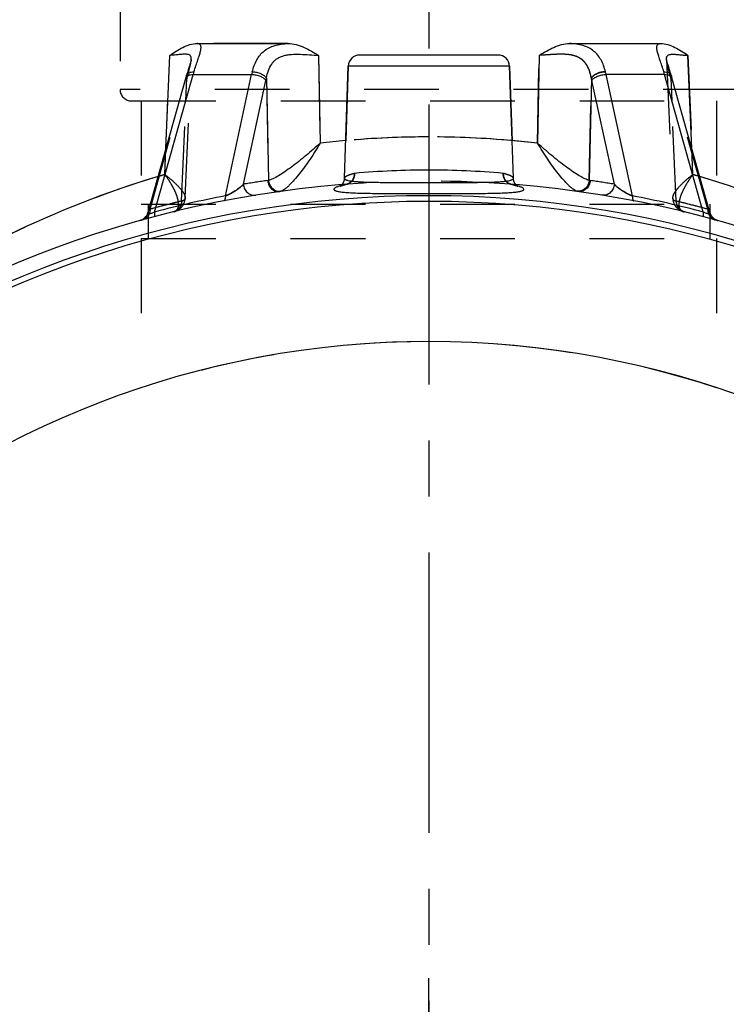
# Model space of a CAD drawing. Header units: millimetres. Extents: x 385 to 615, y 396 to 600.
# Tile 3 of 43: x 464 to 526, y 443 to 529. Entities that reach past the tile are written whole.
import ezdxf

# ---------------------------------------------------------------- set-up
doc = ezdxf.new("R2010")
doc.units = ezdxf.units.MM
doc.header["$LTSCALE"] = 65.185185
doc.linetypes.add('CENTER', pattern=[0.6, 0.375, -0.075, 0.075, -0.075])
doc.linetypes.add('HIDDEN', pattern=[0.2, 0.1, -0.1])
for name, color, linetype in [('ACHSEN_S', 7, 'CONTINUOUS'), ('FLAECHEN', 7, 'CONTINUOUS'), ('KOERPER', 7, 'CONTINUOUS'), ('KONST.EL_MIT_GEO', 7, 'CONTINUOUS')]:
    doc.layers.add(name, color=color, linetype=linetype)

msp = doc.modelspace()

# ---------------------------------------------------------------- linework, layer by layer
at = {"layer": 'ACHSEN_S', "color": 2, "linetype": 'CENTER'}
msp.add_line((500, 600.171), (500, 400.25), dxfattribs=at)
at = {"layer": 'FLAECHEN', "color": 8, "linetype": 'HIDDEN'}
for p, q in [((473.05, 532.25), (473.05, 523.25)), ((474.9, 522.25), (474.9, 513.25)), ((474.9, 522.25), (525.1, 522.25)), ((525.1, 522.25), (525.1, 513.25)), ((474.9, 513.25), (525.1, 513.25)), ((475.5, 513.25), (475.5, 510.25)), ((524.5, 513.25), (524.5, 510.25)), ((474.9, 510.25), (474.9, 497.214)), ((474.9, 510.25), (525.1, 510.25)), ((525.1, 510.25), (525.1, 497.214))]:
    msp.add_line(p, q, dxfattribs=at)
at = {"layer": 'FLAECHEN', "color": 7, "linetype": 'Continuous'}
for p, q in [((492.625, 515.498), (492.966, 525.285)), ((507.375, 515.498), (507.034, 525.285))]:
    msp.add_line(p, q, dxfattribs=at)
at = {"layer": 'FLAECHEN', "color": 2, "linetype": 'CENTER'}
msp.add_line((500, 421.25), (500, 446.25), dxfattribs=at)
at = {"layer": 'FLAECHEN', "color": 7, "linetype": 'Continuous'}
msp.add_arc((500, 421.25), 80, 7.18076, 172.81924, dxfattribs=at)
at = {"layer": 'KOERPER', "color": 8, "linetype": 'HIDDEN'}
for p, q in [((492.966, 525.285), (492.625, 515.498)), ((507.034, 525.285), (507.375, 515.498))]:
    msp.add_line(p, q, dxfattribs=at)
at = {"layer": 'KONST.EL_MIT_GEO', "color": 8, "linetype": 'HIDDEN'}
for p, q in [((476.967, 515.823), (477.398, 526.228)), ((478.738, 513.791), (479.263, 525.863)), ((479.26, 525.836), (479.26, 525.835)), ((479.261, 525.846), (479.261, 525.844)), ((479.263, 525.863), (479.263, 525.863)), ((490.375, 526.228), (490.517, 518.561)), ((509.483, 518.561), (509.625, 526.228)), ((520.737, 525.861), (520.737, 525.863)), ((520.737, 525.863), (521.262, 513.791)), ((520.738, 525.855), (520.737, 525.857)), ((520.738, 525.853), (520.738, 525.854)), ((520.739, 525.843), (520.739, 525.844)), ((520.741, 525.833), (520.74, 525.834)), ((522.602, 526.228), (523.033, 515.823)), ((479.057, 525.127), (479.056, 525.124)), ((479.166, 525.471), (479.156, 525.437)), ((479.188, 525.545), (479.187, 525.541)), ((479.197, 525.577), (479.197, 525.574)), ((479.206, 525.609), (479.205, 525.605)), ((479.214, 525.638), (479.213, 525.635)), ((479.222, 525.666), (479.221, 525.663)), ((479.229, 525.692), (479.228, 525.689)), ((479.235, 525.716), (479.234, 525.713)), ((479.24, 525.739), (479.24, 525.736)), ((479.245, 525.76), (479.244, 525.757)), ((479.249, 525.779), (479.249, 525.777)), ((479.253, 525.796), (479.252, 525.794)), ((479.256, 525.812), (479.255, 525.81)), ((479.258, 525.825), (479.258, 525.823)), ((520.743, 525.82), (520.743, 525.822)), ((520.745, 525.806), (520.745, 525.808)), ((520.749, 525.789), (520.748, 525.791)), ((520.753, 525.771), (520.752, 525.773)), ((520.757, 525.75), (520.757, 525.753)), ((520.762, 525.728), (520.762, 525.73)), ((520.768, 525.704), (520.768, 525.706)), ((520.775, 525.678), (520.774, 525.68)), ((520.782, 525.65), (520.782, 525.652)), ((520.79, 525.62), (520.79, 525.623)), ((520.799, 525.589), (520.799, 525.592)), ((520.809, 525.556), (520.808, 525.558)), ((520.819, 525.521), (520.818, 525.524)), ((520.88, 525.324), (520.879, 525.326)), ((478.421, 513.512), (478.888, 524.237)), ((478.798, 524.301), (478.79, 524.274)), ((478.801, 522.25), (478.888, 524.237)), ((479.005, 524.967), (479.004, 524.965)), ((485.822, 524.237), (486.009, 515.319)), ((513.991, 515.319), (514.178, 524.237)), ((521.06, 524.764), (521.06, 524.765)), ((521.579, 513.512), (521.112, 524.237)), ((521.112, 524.237), (521.199, 522.25)), ((475.674, 512.798), (478.83, 524.038)), ((524.326, 512.798), (521.17, 524.038)), ((526.95, 523.25), (473.05, 523.25)), ((474.05, 522.25), (525.95, 522.25)), ((478.421, 513.512), (478.801, 522.25)), ((476.967, 515.823), (477.062, 518.12)), ((523.033, 515.823), (522.938, 518.12)), ((492.311, 514.843), (492.31, 514.843)), ((492.323, 514.854), (492.323, 514.853)), ((492.337, 514.866), (492.336, 514.865)), ((492.352, 514.879), (492.351, 514.878)), ((492.368, 514.894), (492.367, 514.893)), ((492.384, 514.911), (492.383, 514.91)), ((492.401, 514.929), (492.4, 514.928)), ((492.418, 514.949), (492.417, 514.947)), ((492.435, 514.97), (492.434, 514.969)), ((492.453, 514.993), (492.451, 514.991)), ((492.47, 515.018), (492.469, 515.016)), ((492.487, 515.044), (492.486, 515.042)), ((492.504, 515.072), (492.503, 515.07)), ((492.52, 515.102), (492.519, 515.1)), ((492.536, 515.134), (492.535, 515.131)), ((492.551, 515.167), (492.55, 515.164)), ((492.565, 515.202), (492.564, 515.199)), ((492.578, 515.238), (492.577, 515.235)), ((492.59, 515.276), (492.589, 515.273)), ((492.6, 515.316), (492.599, 515.313)), ((492.609, 515.358), (492.608, 515.355)), ((492.616, 515.402), (492.616, 515.398)), ((492.806, 514.976), (492.852, 514.988)), ((507.376, 515.488), (507.376, 515.492)), ((507.379, 515.44), (507.379, 515.443)), ((507.385, 515.393), (507.385, 515.396)), ((507.393, 515.348), (507.392, 515.352)), ((507.402, 515.306), (507.402, 515.309)), ((507.414, 515.265), (507.413, 515.267)), ((507.426, 515.226), (507.425, 515.228)), ((507.44, 515.189), (507.439, 515.191)), ((507.455, 515.153), (507.454, 515.156)), ((507.471, 515.12), (507.469, 515.122)), ((507.487, 515.088), (507.486, 515.09)), ((507.504, 515.058), (507.503, 515.06)), ((507.522, 515.03), (507.521, 515.032)), ((507.54, 515.004), (507.538, 515.006)), ((507.558, 514.979), (507.556, 514.981)), ((507.576, 514.957), (507.574, 514.958)), ((507.593, 514.935), (507.592, 514.937)), ((507.611, 514.916), (507.61, 514.917)), ((507.628, 514.898), (507.627, 514.899)), ((507.645, 514.882), (507.644, 514.883)), ((507.747, 514.803), (507.747, 514.804)), ((478.368, 512.925), (478.406, 512.964)), ((478.405, 512.963), (478.44, 513.004)), ((478.421, 513.512), (478.432, 513.513)), ((478.432, 513.513), (478.421, 513.512)), ((478.439, 513.002), (478.473, 513.045)), ((478.472, 513.043), (478.504, 513.087)), ((478.503, 513.086), (478.534, 513.131)), ((478.533, 513.13), (478.561, 513.176)), ((478.56, 513.175), (478.587, 513.222)), ((478.586, 513.221), (478.61, 513.269)), ((478.61, 513.268), (478.632, 513.317)), ((478.735, 513.742), (478.738, 513.791)), ((521.39, 513.269), (521.414, 513.221)), ((521.413, 513.222), (521.44, 513.175)), ((521.439, 513.176), (521.467, 513.13)), ((521.466, 513.131), (521.497, 513.086)), ((521.496, 513.087), (521.528, 513.043)), ((521.527, 513.045), (521.561, 513.002)), ((521.56, 513.004), (521.595, 512.963)), ((521.579, 513.512), (521.568, 513.513)), ((521.594, 512.964), (521.632, 512.925)), ((475.484, 512.499), (475.475, 512.469)), ((475.484, 512.499), (475.484, 512.499)), ((477.743, 512.577), (477.759, 512.581)), ((477.743, 512.577), (477.743, 512.577)), ((477.756, 512.58), (477.814, 512.596)), ((477.811, 512.595), (477.868, 512.614)), ((477.865, 512.613), (477.921, 512.633)), ((477.918, 512.632), (477.972, 512.654)), ((477.97, 512.653), (478.023, 512.678)), ((478.02, 512.676), (478.071, 512.703)), ((478.069, 512.701), (478.118, 512.73)), ((478.116, 512.728), (478.164, 512.758)), ((478.162, 512.757), (478.208, 512.788)), ((478.207, 512.787), (478.251, 512.82)), ((478.249, 512.819), (478.292, 512.854)), ((478.291, 512.853), (478.332, 512.889)), ((478.33, 512.888), (478.37, 512.926)), ((521.63, 512.926), (521.67, 512.888)), ((521.668, 512.889), (521.709, 512.853)), ((521.708, 512.854), (521.751, 512.819)), ((521.749, 512.82), (521.793, 512.787)), ((521.792, 512.788), (521.838, 512.757)), ((521.836, 512.758), (521.884, 512.728)), ((521.882, 512.73), (521.931, 512.701)), ((521.929, 512.703), (521.98, 512.676)), ((521.977, 512.678), (522.03, 512.653)), ((522.028, 512.654), (522.082, 512.632)), ((522.079, 512.633), (522.135, 512.613)), ((522.132, 512.614), (522.189, 512.595)), ((522.186, 512.596), (522.244, 512.58)), ((522.241, 512.581), (522.257, 512.577)), ((522.257, 512.577), (522.257, 512.577)), ((524.516, 512.499), (524.516, 512.499)), ((474.829, 511.818), (474.791, 511.807))]:
    msp.add_line(p, q, dxfattribs=at)
at = {"layer": 'KONST.EL_MIT_GEO', "color": 7, "linetype": 'Continuous'}
for p, q in [((477.062, 518.12), (477.398, 526.228)), ((490.375, 526.228), (490.517, 518.561)), ((506.034, 526.25), (493.966, 526.25)), ((509.625, 526.228), (509.483, 518.561)), ((520.738, 525.854), (520.737, 525.863)), ((522.938, 518.12), (522.602, 526.228)), ((479.088, 525.224), (479.005, 524.967)), ((479.131, 525.357), (479.088, 525.224)), ((479.156, 525.437), (479.131, 525.357)), ((479.178, 525.511), (479.156, 525.437)), ((507.034, 525.285), (492.966, 525.285)), ((520.894, 525.28), (520.866, 525.366)), ((521.06, 524.764), (520.894, 525.28)), ((478.798, 524.301), (475.484, 512.5)), ((476.065, 512.557), (479.432, 524.548)), ((478.817, 524.367), (478.798, 524.301)), ((478.836, 524.433), (478.817, 524.367)), ((478.856, 524.496), (478.836, 524.433)), ((478.887, 524.597), (478.856, 524.496)), ((478.928, 524.728), (478.887, 524.597)), ((479.005, 524.967), (478.928, 524.728)), ((479.432, 524.548), (484.532, 524.548)), ((482.245, 513.97), (484.532, 524.548)), ((485.822, 524.237), (486.009, 515.319)), ((514.178, 524.237), (513.991, 515.319)), ((517.755, 513.97), (515.468, 524.548)), ((520.568, 524.548), (515.468, 524.548)), ((523.935, 512.557), (520.568, 524.548)), ((521.098, 524.645), (521.06, 524.764)), ((521.137, 524.521), (521.098, 524.645)), ((521.154, 524.466), (521.137, 524.521)), ((521.173, 524.4), (521.154, 524.466)), ((521.193, 524.334), (521.173, 524.4)), ((521.21, 524.274), (521.193, 524.334)), ((524.516, 512.5), (521.21, 524.274)), ((483.818, 514.982), (485.777, 524.038)), ((516.182, 514.982), (514.223, 524.038)), ((475.484, 512.499), (475.484, 512.499)), ((524.516, 512.499), (524.516, 512.499))]:
    msp.add_line(p, q, dxfattribs=at)
for points in [[(479.263, 525.863), (479.263, 525.862), (479.263, 525.858), (479.262, 525.853), (479.261, 525.846), (479.26, 525.836), (479.258, 525.825), (479.256, 525.812), (479.253, 525.796), (479.249, 525.779), (479.245, 525.76), (479.24, 525.739), (479.235, 525.716), (479.229, 525.692), (479.222, 525.666), (479.214, 525.638), (479.206, 525.609), (479.197, 525.577), (479.188, 525.545), (479.178, 525.511)], [(520.866, 525.366), (520.841, 525.447), (520.83, 525.485), (520.819, 525.521), (520.809, 525.556), (520.799, 525.589), (520.79, 525.62), (520.782, 525.65), (520.775, 525.678), (520.768, 525.704), (520.762, 525.728), (520.757, 525.75), (520.753, 525.771), (520.749, 525.789), (520.745, 525.806), (520.743, 525.82), (520.741, 525.833), (520.739, 525.843), (520.738, 525.851), (520.738, 525.854)], [(492.625, 515.498), (492.624, 515.49), (492.621, 515.444), (492.616, 515.398), (492.608, 515.355), (492.599, 515.313), (492.589, 515.273), (492.577, 515.235), (492.564, 515.199), (492.55, 515.164), (492.535, 515.131), (492.519, 515.1), (492.503, 515.07), (492.486, 515.042), (492.469, 515.016), (492.451, 514.991), (492.434, 514.969), (492.417, 514.947), (492.4, 514.928), (492.383, 514.91), (492.367, 514.893), (492.351, 514.878), (492.336, 514.865), (492.323, 514.853), (492.31, 514.843), (492.298, 514.834), (492.288, 514.826), (492.278, 514.82), (492.271, 514.814), (492.264, 514.81), (492.259, 514.807), (492.256, 514.805), (492.254, 514.804)], [(507.742, 514.806), (507.743, 514.805), (507.746, 514.804), (507.747, 514.803), (507.747, 514.804), (507.745, 514.805), (507.741, 514.807), (507.736, 514.81), (507.73, 514.814), (507.722, 514.819), (507.712, 514.826), (507.701, 514.834), (507.689, 514.844), (507.675, 514.855), (507.66, 514.868), (507.645, 514.882), (507.628, 514.898), (507.611, 514.916), (507.593, 514.935), (507.576, 514.957), (507.558, 514.979), (507.54, 515.004), (507.522, 515.03), (507.504, 515.058), (507.487, 515.088), (507.471, 515.12), (507.455, 515.153), (507.44, 515.189), (507.426, 515.226), (507.414, 515.265), (507.402, 515.306), (507.393, 515.348), (507.385, 515.393), (507.379, 515.44), (507.376, 515.488), (507.375, 515.498)], [(525.209, 511.807), (525.171, 511.818), (525.134, 511.831), (525.097, 511.845), (525.06, 511.861), (525.025, 511.879), (524.99, 511.897), (524.955, 511.917), (524.922, 511.939), (524.889, 511.962), (524.858, 511.986), (524.827, 512.011), (524.798, 512.037), (524.769, 512.065), (524.742, 512.094), (524.715, 512.124), (524.69, 512.154), (524.667, 512.186), (524.644, 512.219), (524.623, 512.252), (524.603, 512.287), (524.584, 512.322), (524.567, 512.358), (524.552, 512.394), (524.538, 512.431), (524.525, 512.469), (524.516, 512.499)]]:
    msp.add_lwpolyline(points, dxfattribs=at)
at = {"layer": 'KONST.EL_MIT_GEO', "color": 8, "linetype": 'HIDDEN'}
for points in [[(492.255, 514.804), (492.254, 514.804), (492.253, 514.803), (492.253, 514.804), (492.255, 514.805), (492.259, 514.806), (492.264, 514.809), (492.27, 514.812), (492.278, 514.815), (492.287, 514.819), (492.297, 514.823), (492.309, 514.828), (492.322, 514.833), (492.337, 514.838), (492.353, 514.844), (492.37, 514.851), (492.389, 514.857), (492.409, 514.864), (492.431, 514.871), (492.454, 514.879), (492.478, 514.886), (492.504, 514.894), (492.532, 514.902), (492.561, 514.911), (492.591, 514.92)], [(492.591, 514.92), (492.623, 514.929), (492.657, 514.938), (492.692, 514.947), (492.728, 514.957), (492.766, 514.967), (492.806, 514.976)], [(492.625, 515.498), (492.621, 515.447), (492.621, 515.444)], [(507.148, 514.988), (507.199, 514.975), (507.241, 514.965), (507.281, 514.954), (507.319, 514.944), (507.356, 514.935), (507.39, 514.925), (507.424, 514.915), (507.455, 514.906), (507.485, 514.897), (507.514, 514.889), (507.54, 514.881), (507.565, 514.873), (507.588, 514.865), (507.61, 514.857), (507.63, 514.85), (507.649, 514.844), (507.666, 514.838), (507.681, 514.832), (507.695, 514.826), (507.707, 514.822), (507.717, 514.817), (507.726, 514.813), (507.733, 514.81), (507.739, 514.807), (507.742, 514.806)], [(478.632, 513.318), (478.652, 513.367), (478.67, 513.418), (478.686, 513.47), (478.7, 513.523), (478.712, 513.577), (478.722, 513.631), (478.729, 513.686), (478.735, 513.743)], [(521.262, 513.791), (521.265, 513.742), (521.271, 513.686), (521.278, 513.631), (521.288, 513.576), (521.3, 513.522), (521.314, 513.469), (521.33, 513.418), (521.348, 513.367), (521.368, 513.317), (521.39, 513.268)], [(475.475, 512.469), (475.462, 512.431), (475.448, 512.394), (475.433, 512.358), (475.416, 512.322), (475.397, 512.287), (475.377, 512.252), (475.356, 512.219), (475.333, 512.186), (475.31, 512.154), (475.285, 512.124), (475.258, 512.094), (475.231, 512.065), (475.202, 512.037), (475.173, 512.011), (475.142, 511.986), (475.111, 511.962), (475.078, 511.939)], [(474.975, 511.879), (474.94, 511.861), (474.903, 511.845), (474.866, 511.831), (474.829, 511.818)], [(475.078, 511.939), (475.045, 511.917), (475.01, 511.897), (474.975, 511.879)]]:
    msp.add_lwpolyline(points, dxfattribs=at)
at = {"layer": 'KONST.EL_MIT_GEO', "color": 7, "linetype": 'Continuous'}
for centre, radius, start, end in [((493.966, 525.25), 1, 90, 178), ((506.034, 525.25), 1, 2, 90), ((489.075, 521.893), 10.002, 163.18546, 164.60683), ((493.922, 522.468), 9.618, 166.04948, 167.50823), ((493.587, 522.35), 7.991, 166.34033, 167.80185), ((506.413, 522.35), 7.991, 12.19819, 13.65963), ((506.077, 522.468), 9.618, 12.49175, 13.95051), ((510.925, 521.893), 10.001, 15.39317, 16.81455), ((500.016, 436.86), 82.251, 95.0754, 96.63145), ((499.981, 436.827), 82.284, 83.36888, 84.92429), ((500.759, 434.043), 85.171, 106.64161, 116.05409), ((499.241, 434.043), 85.171, 63.94591, 73.35839), ((500, 421.25), 94, 94.63026, 164.97389), ((499.076, 421.217), 94.998, 97.95312, 99.24267), ((485.867, 515.762), 0.465, 278.03034, 287.80299), ((493.83, 509.843), 5.245, 106.44309, 107.38106), ((500, 421.25), 94, 15.02611, 85.36973), ((506.214, 509.988), 5.094, 72.60495, 73.57058), ((514.133, 515.762), 0.465, 252.19701, 261.96966), ((500.924, 421.22), 94.995, 80.7573, 82.0469), ((500, 421.25), 92.728, 15.23403, 164.76597), ((500.321, 420.705), 95.001, 100.96886, 104.79291), ((486.978, 515.224), 0.862, 266.97885, 274.80808), ((486.979, 515.213), 0.852, 274.82114, 277.45436), ((513.021, 515.213), 0.852, 262.5457, 265.17891), ((513.022, 515.224), 0.862, 265.19197, 273.02119), ((499.679, 420.705), 95.001, 75.20709, 79.03114), ((500, 421.25), 92.23, 14.76168, 165.23832), ((474.521, 512.77), 1, 285.63155, 344.31627)]:
    msp.add_arc(centre, radius, start, end, dxfattribs=at)
at = {"layer": 'KONST.EL_MIT_GEO', "color": 8, "linetype": 'HIDDEN'}
for centre, radius, start, end in [((521.947, 525.916), 1.211, 182.49643, 182.8938), ((522.107, 525.925), 1.371, 182.92965, 185.01978), ((486.893, 521.775), 8.375, 162.90383, 164.32038), ((513.107, 521.775), 8.375, 15.67962, 17.09617), ((474.05, 523.25), 1, 180, 270), ((500.004, 436.975), 82.135, 90.00273, 96.63258), ((500, 437.054), 82.056, 90.00029, 95.07681), ((499.998, 437.024), 82.086, 84.92413, 89.99877), ((499.999, 437.026), 82.084, 83.36535, 89.99934), ((500.737, 434.093), 85.116, 106.2167, 116.05602), ((500.342, 435.306), 83.841, 106.18883, 106.61601), ((500.001, 442.517), 73.698, 90.00076, 95.04818), ((499.996, 442.456), 73.759, 84.95392, 89.99714), ((499.263, 434.093), 85.116, 63.94398, 73.7833), ((499.65, 435.28), 83.868, 73.38406, 73.8111), ((499.076, 421.22), 94.995, 97.9531, 99.2427), ((500, 421.25), 94, 85.36973, 94.63026), ((492.672, 515.737), 0.771, 274.44204, 283.56949), ((507.328, 515.737), 0.771, 256.43077, 265.55796), ((507.328, 515.735), 0.769, 256.42306, 260.64593), ((507.328, 515.736), 0.769, 263.10427, 265.56471), ((500.924, 421.217), 94.998, 80.75733, 82.04688), ((500.922, 421.219), 94.996, 103.70158, 105.41378), ((500.921, 421.225), 94.99, 104.35202, 105.41386), ((500.923, 421.214), 95.001, 103.70154, 104.35194), ((499.077, 421.214), 95.001, 75.64806, 76.29846), ((499.08, 421.228), 94.987, 74.58613, 76.2985), ((499.072, 421.2), 95.016, 74.58629, 75.64783), ((477.535, 513.393), 0.842, 283.70162, 284.28599), ((522.465, 513.393), 0.842, 255.71466, 256.2983), ((525.479, 512.77), 1, 195.68373, 254.36853), ((500, 421.25), 80, 71.71462, 108.28538)]:
    msp.add_arc(centre, radius, start, end, dxfattribs=at)
at = {"layer": 'KONST.EL_MIT_GEO', "color": 7, "linetype": 'Continuous'}
for points, knots in [([(477.398, 526.228), (477.584, 526.349), (477.954, 526.596), (478.527, 526.935), (479.137, 527.195), (479.577, 527.27), (479.794, 527.268)], [0, 0, 0, 0, 0.251935, 0.503709, 0.753214, 1, 1, 1, 1]), ([(479.501, 524.786), (479.556, 524.97), (479.667, 525.317), (479.831, 525.804), (479.972, 526.226), (480.064, 526.535), (480.107, 526.747), (480.122, 526.876), (480.12, 526.987), (480.099, 527.08), (480.054, 527.156), (479.986, 527.212), (479.897, 527.249), (479.831, 527.263), (479.794, 527.268)], [0, 0, 0, 0, 0.208348, 0.396077, 0.558605, 0.691741, 0.746449, 0.793252, 0.832724, 0.866245, 0.896338, 0.926533, 0.960289, 1, 1, 1, 1]), ([(479.794, 527.268), (481.089, 527.258), (483.733, 527.241), (486.377, 527.259), (487.727, 527.268)], [0, 0, 0, 0, 0.48952, 1, 1, 1, 1]), ([(484.588, 524.786), (484.635, 524.972), (484.741, 525.328), (484.963, 525.826), (485.252, 526.26), (485.615, 526.622), (486.053, 526.903), (486.559, 527.1), (487.125, 527.221), (487.521, 527.257), (487.727, 527.268)], [0, 0, 0, 0, 0.131232, 0.254832, 0.372523, 0.487551, 0.604276, 0.726989, 0.858589, 1, 1, 1, 1]), ([(487.727, 527.268), (487.964, 527.27), (488.442, 527.195), (489.113, 526.936), (489.751, 526.595), (490.166, 526.349), (490.375, 526.228)], [0, 0, 0, 0, 0.247403, 0.49679, 0.747854, 1, 1, 1, 1]), ([(509.625, 526.228), (509.834, 526.349), (510.249, 526.595), (510.887, 526.936), (511.558, 527.195), (512.036, 527.27), (512.273, 527.268)], [0, 0, 0, 0, 0.252146, 0.50321, 0.752597, 1, 1, 1, 1]), ([(515.412, 524.786), (515.365, 524.972), (515.259, 525.328), (515.037, 525.826), (514.748, 526.26), (514.385, 526.622), (513.947, 526.903), (513.441, 527.1), (512.875, 527.221), (512.479, 527.257), (512.273, 527.268)], [0, 0, 0, 0, 0.131232, 0.254832, 0.372524, 0.487551, 0.604277, 0.72699, 0.85859, 1, 1, 1, 1]), ([(512.273, 527.268), (513.623, 527.259), (516.267, 527.241), (518.911, 527.258), (520.206, 527.268)], [0, 0, 0, 0, 0.51048, 1, 1, 1, 1]), ([(520.499, 524.786), (520.444, 524.97), (520.333, 525.317), (520.169, 525.804), (520.028, 526.226), (519.936, 526.535), (519.893, 526.747), (519.878, 526.876), (519.88, 526.987), (519.901, 527.08), (519.946, 527.156), (520.014, 527.212), (520.103, 527.249), (520.169, 527.263), (520.206, 527.268)], [0, 0, 0, 0, 0.208348, 0.396077, 0.558605, 0.691741, 0.746449, 0.793252, 0.832724, 0.866245, 0.896338, 0.926533, 0.960289, 1, 1, 1, 1]), ([(520.206, 527.268), (520.423, 527.27), (520.863, 527.195), (521.473, 526.935), (522.046, 526.596), (522.416, 526.349), (522.602, 526.228)], [0, 0, 0, 0, 0.246786, 0.496291, 0.748065, 1, 1, 1, 1]), ([(479.263, 525.863), (479.265, 525.901), (479.265, 525.972), (479.249, 526.071), (479.217, 526.154), (479.147, 526.243), (479.036, 526.295), (478.91, 526.318), (478.746, 526.329), (478.505, 526.318), (478.178, 526.289), (477.803, 526.254), (477.538, 526.235), (477.398, 526.228)], [0, 0, 0, 0, 0.052662, 0.098017, 0.13768, 0.174462, 0.252418, 0.299201, 0.352542, 0.479438, 0.631729, 0.806322, 1, 1, 1, 1]), ([(485.822, 524.237), (485.865, 524.461), (485.972, 524.891), (486.21, 525.388), (486.476, 525.714), (486.714, 525.919), (486.991, 526.08), (487.304, 526.197), (487.645, 526.273), (488.139, 526.329), (488.788, 526.327), (489.577, 526.276), (490.11, 526.24), (490.375, 526.228)], [0, 0, 0, 0, 0.120578, 0.233044, 0.28748, 0.341964, 0.397799, 0.456113, 0.517515, 0.582009, 0.718245, 0.859527, 1, 1, 1, 1]), ([(514.178, 524.237), (514.135, 524.461), (514.028, 524.891), (513.79, 525.388), (513.524, 525.714), (513.286, 525.919), (513.009, 526.08), (512.696, 526.197), (512.355, 526.273), (511.861, 526.329), (511.212, 526.327), (510.423, 526.276), (509.89, 526.24), (509.625, 526.228)], [0, 0, 0, 0, 0.120578, 0.233044, 0.28748, 0.341964, 0.397799, 0.456113, 0.517515, 0.582009, 0.718245, 0.859527, 1, 1, 1, 1]), ([(520.737, 525.863), (520.735, 525.901), (520.735, 525.972), (520.751, 526.071), (520.783, 526.154), (520.853, 526.243), (520.964, 526.295), (521.09, 526.318), (521.254, 526.329), (521.495, 526.318), (521.822, 526.289), (522.197, 526.254), (522.462, 526.235), (522.602, 526.228)], [0, 0, 0, 0, 0.052662, 0.098017, 0.13768, 0.174463, 0.252419, 0.299201, 0.352542, 0.479438, 0.631729, 0.806322, 1, 1, 1, 1]), ([(478.79, 524.274), (478.803, 524.318), (478.861, 524.407), (479.009, 524.494), (479.206, 524.543), (479.353, 524.55), (479.432, 524.548)], [0, 0, 0, 0, 0.186452, 0.408497, 0.680744, 1, 1, 1, 1]), ([(478.856, 524.496), (478.87, 524.543), (478.93, 524.635), (479.079, 524.728), (479.276, 524.781), (479.423, 524.788), (479.501, 524.786)], [0, 0, 0, 0, 0.194234, 0.419003, 0.688169, 1, 1, 1, 1]), ([(484.532, 524.548), (484.658, 524.551), (484.912, 524.528), (485.269, 524.425), (485.57, 524.267), (485.727, 524.118), (485.777, 524.038)], [0, 0, 0, 0, 0.271025, 0.546368, 0.796572, 1, 1, 1, 1]), ([(484.588, 524.786), (484.714, 524.79), (484.968, 524.764), (485.324, 524.652), (485.622, 524.48), (485.775, 524.321), (485.822, 524.237)], [0, 0, 0, 0, 0.268318, 0.541607, 0.792238, 1, 1, 1, 1]), ([(514.178, 524.237), (514.225, 524.321), (514.378, 524.48), (514.676, 524.652), (515.032, 524.764), (515.286, 524.79), (515.412, 524.786)], [0, 0, 0, 0, 0.207762, 0.458393, 0.731682, 1, 1, 1, 1]), ([(514.223, 524.038), (514.273, 524.118), (514.43, 524.267), (514.731, 524.425), (515.088, 524.528), (515.342, 524.551), (515.468, 524.548)], [0, 0, 0, 0, 0.203428, 0.453632, 0.728975, 1, 1, 1, 1]), ([(520.499, 524.786), (520.577, 524.788), (520.724, 524.781), (520.921, 524.728), (521.07, 524.635), (521.13, 524.543), (521.144, 524.496)], [0, 0, 0, 0, 0.311831, 0.580996, 0.805766, 1, 1, 1, 1]), ([(520.568, 524.548), (520.647, 524.55), (520.794, 524.543), (520.991, 524.494), (521.139, 524.407), (521.197, 524.318), (521.21, 524.274)], [0, 0, 0, 0, 0.319256, 0.591503, 0.813548, 1, 1, 1, 1]), ([(490.517, 518.561), (490.112, 518.195), (489.497, 517.659), (488.662, 516.98), (488.046, 516.507), (487.455, 516.083), (486.909, 515.73), (486.489, 515.498), (486.197, 515.373), (486.068, 515.332), (486.009, 515.319)], [0, 0, 0, 0, 0.293244, 0.438195, 0.578494, 0.710467, 0.829113, 0.927923, 0.967676, 1, 1, 1, 1]), ([(490.517, 518.561), (490.235, 518.092), (489.799, 517.404), (489.188, 516.525), (488.731, 515.915), (488.281, 515.369), (487.909, 514.971), (487.624, 514.709), (487.433, 514.556), (487.258, 514.442), (487.143, 514.386), (487.089, 514.368)], [0, 0, 0, 0, 0.300067, 0.446695, 0.587348, 0.718317, 0.834723, 0.88562, 0.930561, 0.968829, 1, 1, 1, 1]), ([(512.911, 514.368), (512.857, 514.386), (512.742, 514.442), (512.567, 514.556), (512.376, 514.709), (512.091, 514.971), (511.719, 515.369), (511.269, 515.915), (510.812, 516.525), (510.201, 517.404), (509.765, 518.092), (509.483, 518.561)], [0, 0, 0, 0, 0.031171, 0.069439, 0.11438, 0.165277, 0.281683, 0.412652, 0.553305, 0.699933, 1, 1, 1, 1]), ([(513.991, 515.319), (513.932, 515.332), (513.803, 515.373), (513.511, 515.498), (513.091, 515.73), (512.545, 516.083), (511.954, 516.507), (511.338, 516.98), (510.503, 517.659), (509.888, 518.195), (509.483, 518.561)], [0, 0, 0, 0, 0.032324, 0.072077, 0.170887, 0.289533, 0.421506, 0.561805, 0.706756, 1, 1, 1, 1]), ([(483.818, 514.982), (483.741, 514.893), (483.549, 514.714), (483.201, 514.456), (482.849, 514.243), (482.521, 514.078), (482.339, 514.003), (482.245, 513.97)], [0, 0, 0, 0, 0.187106, 0.415932, 0.687886, 0.840571, 1, 1, 1, 1]), ([(483.818, 514.982), (483.826, 514.843), (483.896, 514.567), (484.107, 514.284), (484.329, 514.127), (484.513, 514.048), (484.707, 514.013), (484.838, 514.019), (484.902, 514.03)], [0, 0, 0, 0, 0.258257, 0.511958, 0.636505, 0.759035, 0.879959, 1, 1, 1, 1]), ([(485.932, 515.301), (485.939, 515.164), (486.007, 514.892), (486.212, 514.611), (486.429, 514.452), (486.61, 514.372), (486.801, 514.334), (486.931, 514.337), (486.994, 514.346)], [0, 0, 0, 0, 0.25828, 0.511876, 0.636386, 0.75892, 0.87989, 1, 1, 1, 1]), ([(486.009, 515.319), (486.019, 515.196), (486.081, 514.953), (486.255, 514.694), (486.439, 514.534), (486.642, 514.414), (486.817, 514.369), (486.933, 514.362)], [0, 0, 0, 0, 0.256002, 0.510264, 0.635765, 0.759398, 1, 1, 1, 1]), ([(492.264, 514.848), (492.208, 514.831), (492.107, 514.797), (491.971, 514.744), (491.863, 514.693), (491.784, 514.643), (491.732, 514.596), (491.711, 514.552), (491.715, 514.52), (491.73, 514.488), (491.773, 514.452), (491.847, 514.416), (491.95, 514.383), (492.081, 514.352), (492.242, 514.324), (492.43, 514.299), (492.736, 514.268), (493.184, 514.237), (493.795, 514.212), (494.498, 514.194), (495.283, 514.183), (496.139, 514.177), (497.052, 514.175), (498.346, 514.174), (499.333, 514.174), (500, 514.174)], [0, 0, 0, 0, 0.019255, 0.035484, 0.048691, 0.058947, 0.066475, 0.071924, 0.074368, 0.076963, 0.083437, 0.092449, 0.104371, 0.119336, 0.137381, 0.158493, 0.182631, 0.239713, 0.307931, 0.386365, 0.473915, 0.56932, 0.671182, 0.777992, 1, 1, 1, 1]), ([(492.625, 515.498), (492.624, 515.486), (492.63, 515.459), (492.659, 515.425), (492.704, 515.394), (492.766, 515.365), (492.844, 515.338), (492.982, 515.302), (493.198, 515.264), (493.506, 515.229), (493.876, 515.2), (494.306, 515.178), (494.791, 515.162), (495.326, 515.15), (496.125, 515.14), (497.207, 515.135), (498.576, 515.135), (499.519, 515.135), (500, 515.135)], [0, 0, 0, 0, 0.004835, 0.010459, 0.017614, 0.026667, 0.037786, 0.051048, 0.084083, 0.125733, 0.175719, 0.233619, 0.298905, 0.370959, 0.449087, 0.620499, 0.806527, 1, 1, 1, 1]), ([(500, 515.135), (500.481, 515.135), (501.424, 515.135), (502.793, 515.135), (503.875, 515.14), (504.674, 515.15), (505.209, 515.162), (505.694, 515.178), (506.124, 515.2), (506.494, 515.229), (506.802, 515.264), (507.018, 515.302), (507.156, 515.338), (507.234, 515.365), (507.296, 515.394), (507.341, 515.425), (507.37, 515.459), (507.376, 515.486), (507.375, 515.498)], [0, 0, 0, 0, 0.193473, 0.3795, 0.550913, 0.629041, 0.701095, 0.76638, 0.824281, 0.874267, 0.915917, 0.948952, 0.962214, 0.973333, 0.982386, 0.989541, 0.995165, 1, 1, 1, 1]), ([(500, 514.174), (500.667, 514.174), (501.654, 514.174), (502.948, 514.175), (503.861, 514.177), (504.717, 514.183), (505.502, 514.194), (506.205, 514.212), (506.816, 514.237), (507.264, 514.268), (507.57, 514.299), (507.758, 514.324), (507.919, 514.352), (508.05, 514.383), (508.153, 514.416), (508.227, 514.452), (508.27, 514.488), (508.285, 514.52), (508.289, 514.552), (508.268, 514.596), (508.216, 514.643), (508.137, 514.693), (508.029, 514.744), (507.893, 514.797), (507.792, 514.831), (507.736, 514.848)], [0, 0, 0, 0, 0.222008, 0.328818, 0.43068, 0.526085, 0.613635, 0.692069, 0.760287, 0.817369, 0.841507, 0.862619, 0.880664, 0.895629, 0.907551, 0.916563, 0.923038, 0.925633, 0.928076, 0.933525, 0.941053, 0.951309, 0.964516, 0.980745, 1, 1, 1, 1]), ([(514.068, 515.301), (514.061, 515.164), (513.993, 514.892), (513.788, 514.611), (513.571, 514.452), (513.39, 514.372), (513.199, 514.334), (513.069, 514.337), (513.006, 514.346)], [0, 0, 0, 0, 0.25828, 0.511876, 0.636386, 0.75892, 0.87989, 1, 1, 1, 1]), ([(513.991, 515.319), (513.981, 515.196), (513.919, 514.953), (513.745, 514.694), (513.561, 514.534), (513.358, 514.414), (513.183, 514.369), (513.067, 514.362)], [0, 0, 0, 0, 0.256002, 0.510264, 0.635765, 0.759398, 1, 1, 1, 1]), ([(516.182, 514.982), (516.174, 514.843), (516.104, 514.567), (515.893, 514.284), (515.671, 514.127), (515.487, 514.048), (515.293, 514.013), (515.162, 514.019), (515.098, 514.03)], [0, 0, 0, 0, 0.258257, 0.511958, 0.636505, 0.759035, 0.879959, 1, 1, 1, 1]), ([(517.755, 513.97), (517.661, 514.003), (517.479, 514.078), (517.151, 514.243), (516.799, 514.456), (516.451, 514.714), (516.259, 514.893), (516.182, 514.982)], [0, 0, 0, 0, 0.159429, 0.312114, 0.584068, 0.812894, 1, 1, 1, 1]), ([(482.245, 513.97), (482.245, 513.912), (482.24, 513.807), (482.22, 513.686), (482.194, 513.612), (482.167, 513.563), (482.136, 513.537), (482.114, 513.533)], [0, 0, 0, 0, 0.365448, 0.654073, 0.767387, 0.86063, 1, 1, 1, 1]), ([(517.755, 513.97), (517.755, 513.912), (517.76, 513.807), (517.78, 513.686), (517.806, 513.612), (517.833, 513.563), (517.864, 513.537), (517.886, 513.533)], [0, 0, 0, 0, 0.365449, 0.654074, 0.767388, 0.860631, 1, 1, 1, 1]), ([(476.065, 512.557), (476.019, 512.533), (475.928, 512.489), (475.797, 512.433), (475.681, 512.396), (475.598, 512.38), (475.547, 512.382), (475.514, 512.39), (475.483, 512.412), (475.474, 512.456), (475.48, 512.484), (475.484, 512.499)], [0, 0, 0, 0, 0.220582, 0.428165, 0.60519, 0.736003, 0.783678, 0.821641, 0.879299, 0.934179, 1, 1, 1, 1]), ([(476.065, 512.557), (476.07, 512.501), (476.076, 512.401), (476.072, 512.285), (476.057, 512.212), (476.041, 512.167), (476.017, 512.139), (475.999, 512.134)], [0, 0, 0, 0, 0.377789, 0.671871, 0.784735, 0.874989, 1, 1, 1, 1]), ([(523.935, 512.557), (523.93, 512.501), (523.924, 512.401), (523.928, 512.285), (523.943, 512.212), (523.959, 512.167), (523.983, 512.139), (524.001, 512.134)], [0, 0, 0, 0, 0.377788, 0.67187, 0.784734, 0.874988, 1, 1, 1, 1]), ([(524.516, 512.499), (524.52, 512.484), (524.526, 512.456), (524.517, 512.412), (524.486, 512.39), (524.453, 512.382), (524.402, 512.38), (524.319, 512.396), (524.203, 512.433), (524.072, 512.489), (523.981, 512.533), (523.935, 512.557)], [0, 0, 0, 0, 0.065822, 0.120702, 0.178359, 0.216323, 0.263997, 0.39481, 0.571834, 0.779417, 1, 1, 1, 1])]:
    msp.add_open_spline(points, degree=3, knots=knots, dxfattribs=at)
at = {"layer": 'KONST.EL_MIT_GEO', "color": 8, "linetype": 'HIDDEN'}
for points, knots in [([(487.727, 527.268), (486.377, 527.259), (483.733, 527.241), (481.089, 527.258), (479.794, 527.268)], [0, 0, 0, 0, 0.51048, 1, 1, 1, 1]), ([(478.888, 524.237), (478.929, 524.398), (479.011, 524.707), (479.128, 525.142), (479.22, 525.521), (479.259, 525.757), (479.263, 525.863)], [0, 0, 0, 0, 0.299201, 0.572414, 0.809534, 1, 1, 1, 1]), ([(514.178, 524.237), (514.135, 524.461), (514.028, 524.891), (513.79, 525.388), (513.524, 525.714), (513.286, 525.919), (513.009, 526.08), (512.696, 526.197), (512.355, 526.273), (511.861, 526.329), (511.212, 526.327), (510.423, 526.276), (509.89, 526.24), (509.625, 526.228)], [0, 0, 0, 0, 0.120578, 0.233044, 0.28748, 0.341964, 0.397799, 0.456113, 0.517515, 0.582009, 0.718245, 0.859527, 1, 1, 1, 1]), ([(521.112, 524.237), (521.071, 524.398), (520.989, 524.707), (520.872, 525.142), (520.78, 525.521), (520.741, 525.757), (520.737, 525.863)], [0, 0, 0, 0, 0.299201, 0.572414, 0.809534, 1, 1, 1, 1]), ([(521.112, 524.237), (521.073, 524.39), (520.995, 524.684), (520.883, 525.101), (520.792, 525.469), (520.75, 525.7), (520.741, 525.805)], [0, 0, 0, 0, 0.294681, 0.565575, 0.803867, 1, 1, 1, 1]), ([(478.79, 524.274), (478.78, 524.237), (478.777, 524.153), (478.808, 524.076), (478.83, 524.038)], [0, 0, 0, 0, 0.467403, 1, 1, 1, 1]), ([(478.856, 524.496), (478.843, 524.456), (478.837, 524.365), (478.867, 524.279), (478.888, 524.237)], [0, 0, 0, 0, 0.471167, 1, 1, 1, 1]), ([(515.412, 524.786), (515.286, 524.79), (515.032, 524.764), (514.676, 524.652), (514.378, 524.48), (514.225, 524.321), (514.178, 524.237)], [0, 0, 0, 0, 0.268318, 0.541607, 0.792238, 1, 1, 1, 1]), ([(521.144, 524.496), (521.157, 524.456), (521.163, 524.365), (521.133, 524.279), (521.112, 524.237)], [0, 0, 0, 0, 0.471167, 1, 1, 1, 1]), ([(521.17, 524.038), (521.192, 524.076), (521.223, 524.153), (521.22, 524.237), (521.21, 524.274)], [0, 0, 0, 0, 0.532597, 1, 1, 1, 1]), ([(476.967, 515.823), (477.215, 515.633), (477.662, 515.268), (478.156, 514.788), (478.456, 514.426), (478.613, 514.193), (478.712, 513.986), (478.74, 513.85), (478.738, 513.791)], [0, 0, 0, 0, 0.340689, 0.629451, 0.749921, 0.852167, 0.935203, 1, 1, 1, 1]), ([(477.743, 512.577), (477.791, 512.589), (477.881, 512.622), (477.997, 512.706), (478.082, 512.82), (478.137, 512.96), (478.164, 513.122), (478.163, 513.378), (478.092, 513.743), (477.923, 514.216), (477.674, 514.732), (477.352, 515.276), (477.102, 515.639), (476.967, 515.823)], [0, 0, 0, 0, 0.039639, 0.076529, 0.113341, 0.152537, 0.195869, 0.244321, 0.357719, 0.492696, 0.646769, 0.8169, 1, 1, 1, 1]), ([(493.516, 515.929), (493.387, 515.894), (493.207, 515.841), (492.988, 515.76), (492.861, 515.705), (492.761, 515.651), (492.677, 515.594), (492.626, 515.535), (492.625, 515.498)], [0, 0, 0, 0, 0.394099, 0.554666, 0.690454, 0.801513, 0.888519, 1, 1, 1, 1]), ([(493.516, 515.929), (493.517, 515.82), (493.487, 515.605), (493.349, 515.316), (493.132, 515.095), (492.947, 515.011), (492.852, 514.988)], [0, 0, 0, 0, 0.263927, 0.519099, 0.763575, 1, 1, 1, 1]), ([(492.852, 514.988), (492.947, 515.011), (493.132, 515.095), (493.349, 515.316), (493.487, 515.605), (493.517, 515.82), (493.516, 515.929)], [0, 0, 0, 0, 0.236425, 0.480901, 0.736072, 1, 1, 1, 1]), ([(507.148, 514.988), (507.053, 515.011), (506.868, 515.095), (506.651, 515.316), (506.513, 515.605), (506.483, 515.82), (506.484, 515.929)], [0, 0, 0, 0, 0.236425, 0.480901, 0.736072, 1, 1, 1, 1]), ([(506.484, 515.929), (506.483, 515.82), (506.513, 515.605), (506.651, 515.316), (506.868, 515.095), (507.053, 515.011), (507.148, 514.988)], [0, 0, 0, 0, 0.263928, 0.519099, 0.763575, 1, 1, 1, 1]), ([(507.375, 515.498), (507.374, 515.535), (507.323, 515.594), (507.239, 515.651), (507.139, 515.705), (507.012, 515.76), (506.793, 515.841), (506.613, 515.894), (506.484, 515.929)], [0, 0, 0, 0, 0.111481, 0.198487, 0.309546, 0.445334, 0.605901, 1, 1, 1, 1]), ([(523.033, 515.823), (522.785, 515.633), (522.338, 515.268), (521.844, 514.788), (521.544, 514.426), (521.387, 514.193), (521.288, 513.986), (521.26, 513.85), (521.262, 513.791)], [0, 0, 0, 0, 0.340689, 0.629451, 0.749921, 0.852167, 0.935203, 1, 1, 1, 1]), ([(522.257, 512.577), (522.209, 512.589), (522.119, 512.622), (522.003, 512.706), (521.918, 512.82), (521.863, 512.96), (521.836, 513.122), (521.837, 513.378), (521.908, 513.743), (522.077, 514.216), (522.326, 514.732), (522.648, 515.276), (522.898, 515.639), (523.033, 515.823)], [0, 0, 0, 0, 0.039639, 0.076529, 0.113341, 0.152537, 0.195869, 0.244321, 0.357719, 0.492696, 0.646769, 0.8169, 1, 1, 1, 1]), ([(482.245, 513.97), (482.339, 514.003), (482.521, 514.078), (482.849, 514.243), (483.201, 514.456), (483.549, 514.714), (483.741, 514.893), (483.818, 514.982)], [0, 0, 0, 0, 0.159429, 0.312114, 0.584068, 0.812894, 1, 1, 1, 1]), ([(492.69, 514.965), (492.611, 514.946), (492.469, 514.909), (492.327, 514.868), (492.264, 514.848)], [0, 0, 0, 0, 0.548494, 1, 1, 1, 1]), ([(492.69, 514.965), (492.659, 514.958), (492.544, 514.929), (492.429, 514.898), (492.346, 514.873)], [0, 0, 0, 0, 0.268024, 1, 1, 1, 1]), ([(507.736, 514.848), (507.673, 514.868), (507.531, 514.909), (507.389, 514.946), (507.31, 514.965)], [0, 0, 0, 0, 0.451511, 1, 1, 1, 1]), ([(507.654, 514.873), (507.628, 514.881), (507.514, 514.914), (507.399, 514.944), (507.31, 514.965)], [0, 0, 0, 0, 0.231853, 1, 1, 1, 1]), ([(513.991, 515.319), (513.98, 515.182), (513.905, 514.912), (513.695, 514.635), (513.476, 514.478), (513.294, 514.397), (513.103, 514.358), (512.974, 514.36), (512.911, 514.368)], [0, 0, 0, 0, 0.256991, 0.511382, 0.636534, 0.759531, 0.880518, 1, 1, 1, 1]), ([(516.182, 514.982), (516.259, 514.893), (516.451, 514.714), (516.799, 514.456), (517.151, 514.243), (517.479, 514.078), (517.661, 514.003), (517.755, 513.97)], [0, 0, 0, 0, 0.187106, 0.415932, 0.687886, 0.840571, 1, 1, 1, 1]), ([(478.421, 513.512), (478.421, 513.404), (478.39, 513.189), (478.247, 512.903), (478.022, 512.683), (477.832, 512.599), (477.735, 512.575)], [0, 0, 0, 0, 0.25915, 0.51205, 0.758205, 1, 1, 1, 1]), ([(478.432, 513.513), (478.432, 513.406), (478.4, 513.191), (478.256, 512.905), (478.031, 512.686), (477.841, 512.601), (477.743, 512.577)], [0, 0, 0, 0, 0.25881, 0.511598, 0.757895, 1, 1, 1, 1]), ([(478.389, 513.25), (478.369, 513.169), (478.308, 513.012), (478.162, 512.811), (477.97, 512.659), (477.82, 512.597), (477.743, 512.577)], [0, 0, 0, 0, 0.257349, 0.509162, 0.75605, 1, 1, 1, 1]), ([(478.421, 513.512), (478.421, 513.49), (478.419, 513.402), (478.405, 513.314), (478.389, 513.25)], [0, 0, 0, 0, 0.251527, 1, 1, 1, 1]), ([(478.432, 513.513), (478.432, 513.491), (478.429, 513.403), (478.416, 513.314), (478.399, 513.25)], [0, 0, 0, 0, 0.2515, 1, 1, 1, 1]), ([(478.738, 513.791), (478.736, 513.756), (478.723, 513.688), (478.659, 513.6), (478.557, 513.541), (478.477, 513.521), (478.432, 513.513)], [0, 0, 0, 0, 0.229876, 0.451086, 0.698674, 1, 1, 1, 1]), ([(521.262, 513.791), (521.264, 513.756), (521.277, 513.688), (521.341, 513.6), (521.443, 513.541), (521.523, 513.521), (521.568, 513.513)], [0, 0, 0, 0, 0.229876, 0.451086, 0.698674, 1, 1, 1, 1]), ([(521.568, 513.513), (521.568, 513.406), (521.6, 513.191), (521.744, 512.905), (521.969, 512.686), (522.159, 512.601), (522.257, 512.577)], [0, 0, 0, 0, 0.25881, 0.511598, 0.757895, 1, 1, 1, 1]), ([(521.568, 513.513), (521.568, 513.491), (521.571, 513.403), (521.584, 513.314), (521.601, 513.25)], [0, 0, 0, 0, 0.2515, 1, 1, 1, 1]), ([(521.579, 513.512), (521.579, 513.404), (521.61, 513.189), (521.753, 512.903), (521.978, 512.683), (522.168, 512.599), (522.265, 512.575)], [0, 0, 0, 0, 0.25915, 0.51205, 0.758205, 1, 1, 1, 1]), ([(521.579, 513.512), (521.579, 513.49), (521.581, 513.402), (521.595, 513.314), (521.611, 513.25)], [0, 0, 0, 0, 0.251527, 1, 1, 1, 1]), ([(521.601, 513.25), (521.622, 513.168), (521.684, 513.011), (521.833, 512.809), (522.027, 512.657), (522.179, 512.596), (522.257, 512.577)], [0, 0, 0, 0, 0.25709, 0.508812, 0.755795, 1, 1, 1, 1]), ([(521.611, 513.25), (521.631, 513.169), (521.692, 513.012), (521.838, 512.811), (522.03, 512.659), (522.18, 512.597), (522.257, 512.577)], [0, 0, 0, 0, 0.25735, 0.509162, 0.75605, 1, 1, 1, 1]), ([(475.674, 512.798), (475.674, 512.693), (475.645, 512.483), (475.509, 512.201), (475.294, 511.983), (475.111, 511.895), (475.016, 511.869)], [0, 0, 0, 0, 0.259169, 0.511994, 0.758134, 1, 1, 1, 1]), ([(475.674, 512.798), (475.674, 512.693), (475.645, 512.483), (475.509, 512.201), (475.294, 511.983), (475.111, 511.895), (475.016, 511.869)], [0, 0, 0, 0, 0.259169, 0.511994, 0.758134, 1, 1, 1, 1]), ([(475.484, 512.499), (475.49, 512.522), (475.511, 512.57), (475.572, 512.672), (475.631, 512.747), (475.674, 512.798)], [0, 0, 0, 0, 0.199471, 0.436159, 1, 1, 1, 1]), ([(524.326, 512.798), (524.326, 512.693), (524.355, 512.483), (524.491, 512.201), (524.706, 511.983), (524.889, 511.895), (524.984, 511.869)], [0, 0, 0, 0, 0.259169, 0.511994, 0.758134, 1, 1, 1, 1]), ([(524.516, 512.499), (524.51, 512.522), (524.489, 512.57), (524.428, 512.672), (524.369, 512.747), (524.326, 512.798)], [0, 0, 0, 0, 0.199471, 0.436159, 1, 1, 1, 1]), ([(524.326, 512.798), (524.326, 512.693), (524.355, 512.483), (524.491, 512.201), (524.706, 511.983), (524.889, 511.895), (524.984, 511.869)], [0, 0, 0, 0, 0.259169, 0.511994, 0.758134, 1, 1, 1, 1])]:
    msp.add_open_spline(points, degree=3, knots=knots, dxfattribs=at)
msp.add_open_spline([(486.933, 514.362), (486.985, 514.36), (487.038, 514.362), (487.089, 514.368)], degree=3, dxfattribs=at)
at = {"layer": 'KONST.EL_MIT_GEO', "color": 7, "linetype": 'Continuous'}
for points in [[(487.089, 514.368), (487.058, 514.358), (487.026, 514.35), (486.994, 514.346)], [(513.006, 514.346), (512.974, 514.35), (512.942, 514.358), (512.911, 514.368)]]:
    msp.add_open_spline(points, degree=3, dxfattribs=at)

doc.saveas('drawing.dxf')
